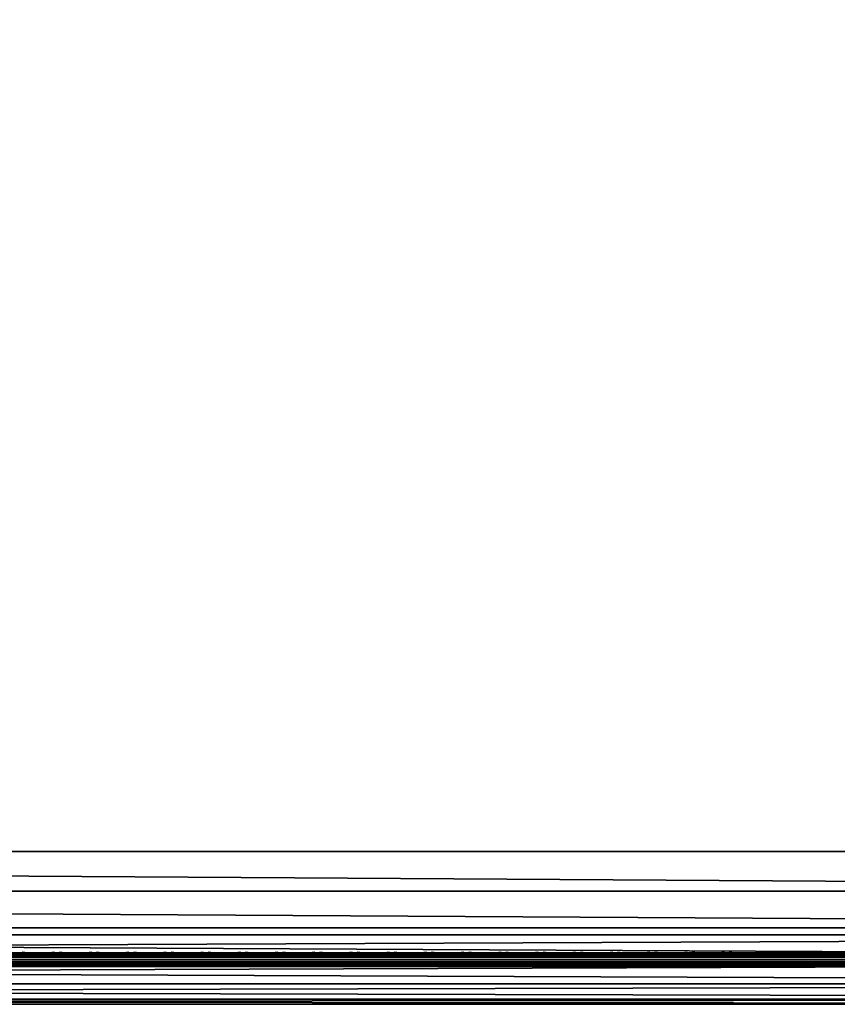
# Model space of a CAD drawing. Header units: inches. Extents: x 0 to 46, y -28.1 to 0.1.
# Tile 60 of 122: x 28.5 to 34.4, y -28 to -20.9. Entities that reach past the tile are written whole.
import ezdxf

# ---------------------------------------------------------------- set-up
doc = ezdxf.new("R2010")
doc.units = ezdxf.units.IN
doc.header["$LTSCALE"] = 0.03937
doc.header["$MEASUREMENT"] = 0
for name, color, linetype in [('A-FURN-3-ST', 151, 'Continuous'), ('A-FURN-3-ST-SEAM', 250, 'Continuous'), ('A-FURN-3-STITCH', 15, 'Continuous')]:
    doc.layers.add(name, color=color, linetype=linetype)

msp = doc.modelspace()

# ---------------------------------------------------------------- meshes
at = {"layer": 'A-FURN-3-ST'}
mesh = msp.add_polyface(dxfattribs=at)
corners = [(0.25, -1.1, 18), (45.75, -1.1, 18), (0.25, -0.8154, 17.9626), (45.75, -0.8154, 17.9626), (0.25, -0.5502, 17.8528), (45.75, -0.5502, 17.8528), (0.25, -0.3225, 17.6781), (45.75, -0.3225, 17.6781), (0.25, -0.1477, 17.4505), (45.75, -0.1477, 17.4505), (0.25, -0.0377, 17.1854), (45.75, -0.0377, 17.1854), (0.25, 0, 16.9008), (45.75, 0.0088, 5.5004), (0.25, 0.0088, 5.5004), (0.25, -0.0292, 5.3089), (45.75, -0.0292, 5.3089), (0.25, -0.1375, 5.1466), (45.75, -0.1375, 5.1466), (0.25, -0.2998, 5.0381), (45.75, -0.2998, 5.0381), (0.25, -0.4912, 5), (0.25, -27.51, 5), (0.125, -0.4912, 5.0335), (0.125, -27.51, 5.0335), (0.0335, -0.4912, 5.125), (0.0335, -0.1447, 5.3567), (0.125, -0.0247, 5.5004), (0.125, -0.0601, 5.3217), (0.125, -0.1612, 5.1703), (0.125, -0.3126, 5.069), (0.0335, -0.125, 16.9008), (0.125, -0.0335, 16.9008), (0.125, -0.07, 17.1767), (0.0335, -0.8478, 17.8418), (0.125, -1.1, 17.9665), (0.125, -0.8241, 17.9302), (0.0335, -0.4108, 17.5897), (0.125, -0.3462, 17.6544), (0.125, -0.1767, 17.4337), (0.0335, -0.2559, 17.3879), (0.0335, -0.1584, 17.153), (0.125, -0.567, 17.8238), (0.125, -26.91, 17.9665), (0.25, -26.91, 18)]
mesh.append_faces([[corners[k] for k in face] for face in [(0, 1, 2), (2, 3, 4), (4, 5, 6), (6, 7, 8), (8, 9, 10), (10, 11, 12), (12, 13, 14), (14, 13, 15), (15, 16, 17), (17, 18, 19), (19, 20, 21), (21, 22, 23), (23, 24, 25), (26, 27, 28), (28, 27, 14), (28, 14, 15), (28, 15, 29), (29, 15, 17), (29, 17, 30), (30, 17, 19), (30, 19, 23), (23, 19, 21), (23, 25, 30), (27, 31, 32), (27, 32, 14), (14, 32, 12), (31, 33, 32), (32, 33, 10), (32, 10, 12), (34, 35, 36), (37, 38, 39, 40), (40, 39, 33, 41), (35, 0, 36), (36, 0, 2), (36, 2, 42), (42, 2, 4), (42, 4, 38), (38, 4, 6), (38, 6, 39), (39, 6, 8), (39, 8, 33), (33, 8, 10), (35, 43, 0), (44, 1, 0)]])
mesh = msp.add_polyface(dxfattribs=at)
corners = [(45.875, -0.4912, 5.0335), (45.875, -27.51, 5.0335), (45.75, -0.4912, 5), (45.75, 0.0088, 5.5004), (45.875, -0.0247, 5.5004), (45.75, -0.0292, 5.3089), (45.875, -0.0601, 5.3217), (45.75, -0.1375, 5.1466), (45.875, -0.1612, 5.1703), (45.75, -0.2998, 5.0381), (45.875, -0.3126, 5.069), (45.9665, -0.3477, 5.1536), (45.9665, -0.1162, 5.5003), (45.9665, -0.1447, 5.3567), (45.9665, -0.226, 5.2349), (45.75, 0, 16.9008), (45.875, -0.0335, 16.9008), (45.75, -1.1, 18), (45.875, -1.1, 17.9665), (45.75, -0.8154, 17.9626), (45.875, -0.8241, 17.9302), (45.75, -0.5502, 17.8528), (45.875, -0.567, 17.8238), (45.75, -0.3225, 17.6781), (45.875, -0.3462, 17.6544), (45.75, -0.1477, 17.4505), (45.875, -0.1767, 17.4337), (45.75, -0.0377, 17.1854), (45.875, -0.07, 17.1767), (45.9665, -0.1584, 17.153), (45.9665, -1.1, 17.875), (45.75, -26.91, 18), (45.875, -26.91, 17.9665), (0.25, -0.8154, 17.9626), (0.25, -0.5502, 17.8528), (0.25, -0.3225, 17.6781), (0.25, -0.1477, 17.4505), (0.25, -0.0377, 17.1854), (0.25, 0, 16.9008), (0.25, -0.0292, 5.3089), (0.25, -0.1375, 5.1466), (0.25, -0.2998, 5.0381), (0.25, -0.4912, 5), (45.75, -27.51, 5)]
mesh.append_faces([[corners[k] for k in face] for face in [(0, 1, 2), (3, 4, 5), (5, 4, 6), (5, 6, 7), (7, 6, 8), (7, 8, 9), (9, 8, 10), (9, 10, 2), (2, 10, 0), (0, 10, 11), (12, 6, 4), (8, 6, 13, 14), (3, 15, 4), (4, 15, 16), (4, 16, 12), (17, 18, 19), (19, 18, 20), (19, 20, 21), (21, 20, 22), (21, 22, 23), (23, 22, 24), (23, 24, 25), (25, 24, 26), (25, 26, 27), (27, 26, 28), (27, 28, 15), (15, 28, 16), (16, 28, 29), (18, 30, 20), (17, 31, 18), (18, 32, 30), (33, 17, 19), (34, 19, 21), (35, 21, 23), (36, 23, 25), (37, 25, 27), (38, 27, 15), (15, 3, 38), (39, 3, 5), (40, 5, 7), (41, 7, 9), (42, 9, 2), (2, 43, 42)]])
mesh = msp.add_polyface(dxfattribs=at)
corners = [(0.25, -0.4912, 5), (45.75, -27.51, 5), (0.25, -27.51, 5), (0.125, -0.4912, 5.0335), (0.125, -27.51, 5.0335), (0.25, -28.01, 5.5), (0.125, -27.9765, 5.5), (0.25, -27.9719, 5.3087), (0.125, -27.941, 5.3215), (0.25, -27.8636, 5.1464), (0.125, -27.8399, 5.1701), (0.25, -27.7013, 5.0381), (0.125, -27.6885, 5.069), (0.0335, -27.6535, 5.1535), (0.0335, -27.885, 5.5), (0.25, -28.01, 16.9), (0.125, -27.9765, 16.9), (0.25, -26.91, 18), (0.125, -26.91, 17.9665), (0.25, -27.1947, 17.9625), (0.125, -27.186, 17.9302), (0.25, -27.46, 17.8526), (0.125, -27.4433, 17.8236), (0.25, -27.6878, 17.6778), (0.125, -27.6641, 17.6541), (0.25, -27.8626, 17.45), (0.125, -27.8336, 17.4333), (0.25, -27.9725, 17.1847), (0.125, -27.9402, 17.176), (0.0335, -27.8518, 17.1523), (0.0335, -26.91, 17.875), (0.0335, -27.5994, 17.5894), (0.0335, -27.7544, 17.3875), (0.125, -1.1, 17.9665), (0.25, -1.1, 18), (45.75, -28.01, 16.9), (45.75, -27.9725, 17.1847), (45.75, -27.8626, 17.45), (45.75, -27.6878, 17.6778), (45.75, -27.46, 17.8526), (45.75, -27.1947, 17.9625), (45.75, -27.7013, 5.0381), (45.75, -27.8636, 5.1464), (45.75, -27.9719, 5.3087)]
mesh.append_faces([[corners[k] for k in face] for face in [(0, 1, 2), (3, 2, 4), (5, 6, 7), (7, 6, 8), (7, 8, 9), (9, 8, 10), (9, 10, 11), (11, 10, 12), (11, 12, 2), (2, 12, 4), (4, 12, 13), (14, 8, 6), (5, 15, 6), (6, 15, 16), (6, 16, 14), (17, 18, 19), (19, 18, 20), (19, 20, 21), (21, 20, 22), (21, 22, 23), (23, 22, 24), (23, 24, 25), (25, 24, 26), (25, 26, 27), (27, 26, 28), (27, 28, 15), (15, 28, 16), (16, 28, 29), (18, 30, 20), (24, 31, 32, 26), (26, 32, 29, 28), (33, 30, 18), (34, 18, 17), (15, 35, 27), (27, 36, 25), (25, 37, 23), (23, 38, 21), (21, 39, 19), (19, 40, 17), (5, 35, 15), (2, 1, 11), (11, 41, 9), (9, 42, 7), (7, 43, 5)]])
mesh = msp.add_polyface(dxfattribs=at)
corners = [(45.875, -0.4912, 5.0335), (45.9665, -27.51, 5.125), (45.875, -27.51, 5.0335), (45.75, -0.4912, 5), (45.75, -27.51, 5), (45.9665, -27.8565, 5.3565), (45.875, -27.9765, 5.5), (45.875, -27.941, 5.3215), (45.75, -28.01, 5.5), (45.75, -27.9719, 5.3087), (45.875, -27.8399, 5.1701), (45.75, -27.8636, 5.1464), (45.875, -27.6885, 5.069), (45.75, -27.7013, 5.0381), (45.9665, -27.6535, 5.1535), (45.9665, -27.7752, 5.2348), (45.9665, -27.885, 16.9), (45.875, -27.9765, 16.9), (45.75, -28.01, 16.9), (45.875, -27.9402, 17.176), (45.75, -27.9725, 17.1847), (45.9665, -27.1624, 17.8418), (45.875, -26.91, 17.9665), (45.875, -27.186, 17.9302), (45.75, -26.91, 18), (45.75, -27.1947, 17.9625), (45.875, -27.4433, 17.8236), (45.75, -27.46, 17.8526), (45.875, -27.6641, 17.6541), (45.75, -27.6878, 17.6778), (45.875, -27.8336, 17.4333), (45.75, -27.8626, 17.45), (45.875, -1.1, 17.9665), (0.25, -27.9725, 17.1847), (0.25, -27.8626, 17.45), (0.25, -27.6878, 17.6778), (0.25, -27.46, 17.8526), (0.25, -27.1947, 17.9625), (0.25, -26.91, 18), (0.25, -28.01, 5.5), (0.25, -27.7013, 5.0381), (0.25, -27.8636, 5.1464), (0.25, -27.9719, 5.3087), (45.75, -1.1, 18)]
mesh.append_faces([[corners[k] for k in face] for face in [(0, 1, 2), (3, 2, 4), (5, 6, 7), (7, 6, 8), (7, 8, 9), (7, 9, 10), (10, 9, 11), (10, 11, 12), (12, 11, 13), (12, 13, 2), (2, 13, 4), (2, 1, 12), (12, 14, 15, 10), (6, 16, 17), (6, 17, 8), (8, 17, 18), (16, 19, 17), (17, 19, 20), (17, 20, 18), (21, 22, 23), (22, 24, 23), (23, 24, 25), (23, 25, 26), (26, 25, 27), (26, 27, 28), (28, 27, 29), (28, 29, 30), (30, 29, 31), (30, 31, 19), (19, 31, 20), (32, 24, 22), (33, 18, 20), (34, 20, 31), (35, 31, 29), (36, 29, 27), (37, 27, 25), (38, 25, 24), (8, 18, 39), (40, 4, 13), (41, 13, 11), (42, 11, 9), (39, 9, 8), (24, 43, 38)]])
at = {"layer": 'A-FURN-3-ST-SEAM'}
mesh = msp.add_polyface(dxfattribs=at)
corners = [(34.5, -27.6385, 17.6706), (36.375, -27.6444, 17.6539), (34.5, -27.6444, 17.6539), (9.625, -27.6385, 17.6706), (9.625, -27.6444, 17.6539), (7.75, -27.6385, 17.6706), (9.625, -27.671, 17.631), (9.625, -27.6558, 17.6402), (34.5, -27.6558, 17.6402), (34.5, -27.671, 17.631), (36.375, -27.6558, 17.6402), (36.375, -27.671, 17.631), (36.375, -27.6884, 17.6276), (34.5, -27.6884, 17.6276), (9.625, -27.6884, 17.6276), (9.625, -27.7207, 17.6406), (9.625, -27.7057, 17.6311), (34.5, -27.7057, 17.6311), (34.5, -27.7207, 17.6406), (36.375, -27.7057, 17.6311), (36.375, -27.7207, 17.6406), (36.375, -27.7376, 17.6713), (34.5, -27.7376, 17.6713), (9.625, -27.7376, 17.6713), (9.625, -27.7295, 17.7053), (9.625, -27.7367, 17.689), (34.5, -27.7367, 17.689), (34.5, -27.7295, 17.7053), (7.75, -27.642, 17.6969), (9.625, -27.642, 17.6969), (34.5, -27.642, 17.6969), (36.375, -27.6385, 17.6706), (36.375, -27.7367, 17.689), (7.75, -27.7057, 17.6311), (7.75, -27.6884, 17.6276), (7.75, -27.6558, 17.6402), (7.75, -27.6444, 17.6539), (34.5, -27.6517, 17.7118), (9.625, -27.6517, 17.7118), (7.75, -27.6517, 17.7118), (34.5, -27.6661, 17.7221), (9.625, -27.6661, 17.7221), (7.75, -27.6661, 17.7221), (34.5, -27.701, 17.7257), (9.625, -27.701, 17.7257), (7.75, -27.701, 17.7257), (34.5, -27.7171, 17.7182), (9.625, -27.7171, 17.7182), (7.75, -27.7171, 17.7182), (7.75, -27.7295, 17.7053)]
mesh.append_faces([[corners[k] for k in face] for face in [(0, 1, 2), (0, 2, 3), (3, 2, 4), (3, 4, 5), (3, 28, 29), (3, 29, 0), (0, 29, 30), (0, 30, 31)]])
mesh.append_faces([[corners[k] for k in face] for face in [(6, 7, 8, 9), (9, 8, 10, 11), (11, 12, 13, 9), (9, 13, 14, 6), (15, 16, 17, 18), (18, 17, 19, 20), (20, 21, 22, 18), (18, 22, 23, 15), (24, 25, 26, 27), (21, 32, 26, 22), (22, 26, 25, 23), (12, 19, 17, 13), (13, 17, 16, 14), (14, 16, 33, 34), (2, 8, 7, 4), (4, 7, 35, 36), (37, 30, 29, 38), (38, 29, 28, 39), (40, 37, 38, 41), (41, 38, 39, 42), (43, 40, 41, 44), (44, 41, 42, 45), (46, 43, 44, 47), (47, 44, 45, 48), (27, 46, 47, 24), (24, 47, 48, 49)]], dxfattribs={"vtx0": -1, "vtx2": -1})
at = {"layer": 'A-FURN-3-STITCH'}
mesh = msp.add_polymesh((7, 4), dxfattribs=at)
for k, corner in enumerate([(28.7303, -27.6428, 17.7154), (28.7303, -27.6406, 17.7168), (28.7304, -27.6363, 17.7197), (28.7304, -27.6341, 17.7212), (28.692, -27.647, 17.722), (28.6921, -27.6474, 17.7272), (28.6921, -27.6431, 17.7302), (28.6921, -27.6384, 17.7279), (28.6532, -27.6496, 17.7262), (28.6533, -27.65, 17.7314), (28.6533, -27.6457, 17.7343), (28.6533, -27.641, 17.7321), (28.6142, -27.6505, 17.7279), (28.6142, -27.6508, 17.733), (28.6143, -27.6465, 17.736), (28.6142, -27.6418, 17.7337), (28.5751, -27.6496, 17.727), (28.5752, -27.65, 17.7321), (28.5752, -27.6457, 17.7351), (28.5752, -27.641, 17.7328), (28.5362, -27.647, 17.7235), (28.5363, -27.6474, 17.7287), (28.5363, -27.6431, 17.7316), (28.5363, -27.6384, 17.7294), (28.4978, -27.6428, 17.7176), (28.4978, -27.6406, 17.7191), (28.4979, -27.6363, 17.722), (28.4979, -27.6341, 17.7234)]):
    mesh.set_mesh_vertex(divmod(k, 4), corner)
mesh = msp.add_polymesh((7, 4), dxfattribs=at)
for k, corner in enumerate([(28.9982, -27.6428, 17.7154), (28.9982, -27.6406, 17.7168), (28.9982, -27.6363, 17.7197), (28.9982, -27.6341, 17.7212), (28.9599, -27.647, 17.722), (28.9599, -27.6474, 17.7272), (28.96, -27.6431, 17.7302), (28.9599, -27.6384, 17.7279), (28.9211, -27.6496, 17.7262), (28.9212, -27.65, 17.7314), (28.9212, -27.6457, 17.7343), (28.9212, -27.641, 17.7321), (28.882, -27.6505, 17.7279), (28.8821, -27.6508, 17.733), (28.8821, -27.6465, 17.736), (28.8821, -27.6418, 17.7337), (28.843, -27.6496, 17.727), (28.843, -27.65, 17.7321), (28.843, -27.6457, 17.7351), (28.843, -27.641, 17.7328), (28.8041, -27.647, 17.7235), (28.8041, -27.6474, 17.7287), (28.8042, -27.6431, 17.7316), (28.8042, -27.6384, 17.7294), (28.7657, -27.6428, 17.7176), (28.7657, -27.6406, 17.7191), (28.7657, -27.6363, 17.722), (28.7657, -27.6341, 17.7234)]):
    mesh.set_mesh_vertex(divmod(k, 4), corner)
mesh = msp.add_polymesh((7, 4), dxfattribs=at)
for k, corner in enumerate([(29.266, -27.6428, 17.7154), (29.2661, -27.6406, 17.7168), (29.2661, -27.6363, 17.7197), (29.2661, -27.6341, 17.7212), (29.2278, -27.647, 17.722), (29.2278, -27.6474, 17.7272), (29.2278, -27.6431, 17.7302), (29.2278, -27.6384, 17.7279), (29.189, -27.6496, 17.7262), (29.189, -27.65, 17.7314), (29.189, -27.6457, 17.7343), (29.189, -27.641, 17.7321), (29.1499, -27.6505, 17.7279), (29.1499, -27.6508, 17.733), (29.15, -27.6465, 17.736), (29.15, -27.6418, 17.7337), (29.1108, -27.6496, 17.727), (29.1109, -27.65, 17.7321), (29.1109, -27.6457, 17.7351), (29.1109, -27.641, 17.7328), (29.072, -27.647, 17.7235), (29.072, -27.6474, 17.7287), (29.072, -27.6431, 17.7316), (29.072, -27.6384, 17.7294), (29.0335, -27.6428, 17.7176), (29.0336, -27.6406, 17.7191), (29.0336, -27.6363, 17.722), (29.0336, -27.6341, 17.7234)]):
    mesh.set_mesh_vertex(divmod(k, 4), corner)
mesh = msp.add_polymesh((7, 4), dxfattribs=at)
for k, corner in enumerate([(29.5339, -27.6428, 17.7154), (29.5339, -27.6406, 17.7168), (29.5339, -27.6363, 17.7197), (29.534, -27.6341, 17.7212), (29.4956, -27.647, 17.722), (29.4957, -27.6474, 17.7272), (29.4957, -27.6431, 17.7302), (29.4957, -27.6384, 17.7279), (29.4568, -27.6496, 17.7262), (29.4569, -27.65, 17.7314), (29.4569, -27.6457, 17.7343), (29.4569, -27.641, 17.7321), (29.4178, -27.6505, 17.7279), (29.4178, -27.6508, 17.733), (29.4178, -27.6465, 17.736), (29.4178, -27.6418, 17.7337), (29.3787, -27.6496, 17.727), (29.3787, -27.65, 17.7321), (29.3788, -27.6457, 17.7351), (29.3787, -27.641, 17.7328), (29.3398, -27.647, 17.7235), (29.3399, -27.6474, 17.7287), (29.3399, -27.6431, 17.7316), (29.3399, -27.6384, 17.7294), (29.3014, -27.6428, 17.7176), (29.3014, -27.6406, 17.7191), (29.3014, -27.6363, 17.722), (29.3015, -27.6341, 17.7234)]):
    mesh.set_mesh_vertex(divmod(k, 4), corner)
mesh = msp.add_polymesh((7, 4), dxfattribs=at)
for k, corner in enumerate([(29.8018, -27.6428, 17.7154), (29.8018, -27.6406, 17.7168), (29.8018, -27.6363, 17.7197), (29.8018, -27.6341, 17.7212), (29.7635, -27.647, 17.722), (29.7635, -27.6474, 17.7272), (29.7635, -27.6431, 17.7302), (29.7635, -27.6384, 17.7279), (29.7247, -27.6496, 17.7262), (29.7247, -27.65, 17.7314), (29.7247, -27.6457, 17.7343), (29.7247, -27.641, 17.7321), (29.6856, -27.6505, 17.7279), (29.6857, -27.6508, 17.733), (29.6857, -27.6465, 17.736), (29.6857, -27.6418, 17.7337), (29.6465, -27.6496, 17.727), (29.6466, -27.65, 17.7321), (29.6466, -27.6457, 17.7351), (29.6466, -27.641, 17.7328), (29.6077, -27.647, 17.7235), (29.6077, -27.6474, 17.7287), (29.6077, -27.6431, 17.7316), (29.6077, -27.6384, 17.7294), (29.5693, -27.6428, 17.7176), (29.5693, -27.6406, 17.7191), (29.5693, -27.6363, 17.722), (29.5693, -27.6341, 17.7234)]):
    mesh.set_mesh_vertex(divmod(k, 4), corner)
mesh = msp.add_polymesh((7, 4), dxfattribs=at)
for k, corner in enumerate([(30.0696, -27.6428, 17.7154), (30.0696, -27.6406, 17.7168), (30.0697, -27.6363, 17.7197), (30.0697, -27.6341, 17.7212), (30.0313, -27.647, 17.722), (30.0314, -27.6474, 17.7272), (30.0314, -27.6431, 17.7302), (30.0314, -27.6384, 17.7279), (29.9925, -27.6496, 17.7262), (29.9926, -27.65, 17.7314), (29.9926, -27.6457, 17.7343), (29.9926, -27.641, 17.7321), (29.9535, -27.6505, 17.7279), (29.9535, -27.6508, 17.733), (29.9535, -27.6465, 17.736), (29.9535, -27.6418, 17.7337), (29.9144, -27.6496, 17.727), (29.9144, -27.65, 17.7321), (29.9145, -27.6457, 17.7351), (29.9144, -27.641, 17.7328), (29.8755, -27.647, 17.7235), (29.8756, -27.6474, 17.7287), (29.8756, -27.6431, 17.7316), (29.8756, -27.6384, 17.7294), (29.8371, -27.6428, 17.7176), (29.8371, -27.6406, 17.7191), (29.8372, -27.6363, 17.722), (29.8372, -27.6341, 17.7234)]):
    mesh.set_mesh_vertex(divmod(k, 4), corner)
mesh = msp.add_polymesh((7, 4), dxfattribs=at)
for k, corner in enumerate([(30.3375, -27.6428, 17.7154), (30.3375, -27.6406, 17.7168), (30.3375, -27.6363, 17.7197), (30.3375, -27.6341, 17.7212), (30.2992, -27.647, 17.722), (30.2992, -27.6474, 17.7272), (30.2993, -27.6431, 17.7302), (30.2992, -27.6384, 17.7279), (30.2604, -27.6496, 17.7262), (30.2604, -27.65, 17.7314), (30.2605, -27.6457, 17.7343), (30.2604, -27.641, 17.7321), (30.2213, -27.6505, 17.7279), (30.2214, -27.6508, 17.733), (30.2214, -27.6465, 17.736), (30.2214, -27.6418, 17.7337), (30.1822, -27.6496, 17.727), (30.1823, -27.65, 17.7321), (30.1823, -27.6457, 17.7351), (30.1823, -27.641, 17.7328), (30.1434, -27.647, 17.7235), (30.1434, -27.6474, 17.7287), (30.1435, -27.6431, 17.7316), (30.1434, -27.6384, 17.7294), (30.105, -27.6428, 17.7176), (30.105, -27.6406, 17.7191), (30.105, -27.6363, 17.722), (30.105, -27.6341, 17.7234)]):
    mesh.set_mesh_vertex(divmod(k, 4), corner)
mesh = msp.add_polymesh((7, 4), dxfattribs=at)
for k, corner in enumerate([(30.6053, -27.6428, 17.7154), (30.6053, -27.6406, 17.7168), (30.6054, -27.6363, 17.7197), (30.6054, -27.6341, 17.7212), (30.567, -27.647, 17.722), (30.5671, -27.6474, 17.7272), (30.5671, -27.6431, 17.7302), (30.5671, -27.6384, 17.7279), (30.5282, -27.6496, 17.7262), (30.5283, -27.65, 17.7314), (30.5283, -27.6457, 17.7343), (30.5283, -27.641, 17.7321), (30.4892, -27.6505, 17.7279), (30.4892, -27.6508, 17.733), (30.4893, -27.6465, 17.736), (30.4892, -27.6418, 17.7337), (30.4501, -27.6496, 17.727), (30.4502, -27.65, 17.7321), (30.4502, -27.6457, 17.7351), (30.4502, -27.641, 17.7328), (30.4112, -27.647, 17.7235), (30.4113, -27.6474, 17.7287), (30.4113, -27.6431, 17.7316), (30.4113, -27.6384, 17.7294), (30.3728, -27.6428, 17.7176), (30.3728, -27.6406, 17.7191), (30.3729, -27.6363, 17.722), (30.3729, -27.6341, 17.7234)]):
    mesh.set_mesh_vertex(divmod(k, 4), corner)
mesh = msp.add_polymesh((7, 4), dxfattribs=at)
for k, corner in enumerate([(30.8732, -27.6428, 17.7154), (30.8732, -27.6406, 17.7168), (30.8732, -27.6363, 17.7197), (30.8732, -27.6341, 17.7212), (30.8349, -27.647, 17.722), (30.8349, -27.6474, 17.7272), (30.835, -27.6431, 17.7302), (30.8349, -27.6384, 17.7279), (30.7961, -27.6496, 17.7262), (30.7962, -27.65, 17.7314), (30.7962, -27.6457, 17.7343), (30.7962, -27.641, 17.7321), (30.757, -27.6505, 17.7279), (30.7571, -27.6508, 17.733), (30.7571, -27.6465, 17.736), (30.7571, -27.6418, 17.7337), (30.718, -27.6496, 17.727), (30.718, -27.65, 17.7321), (30.718, -27.6457, 17.7351), (30.718, -27.641, 17.7328), (30.6791, -27.647, 17.7235), (30.6791, -27.6474, 17.7287), (30.6792, -27.6431, 17.7316), (30.6792, -27.6384, 17.7294), (30.6407, -27.6428, 17.7176), (30.6407, -27.6406, 17.7191), (30.6407, -27.6363, 17.722), (30.6407, -27.6341, 17.7234)]):
    mesh.set_mesh_vertex(divmod(k, 4), corner)
mesh = msp.add_polymesh((7, 4), dxfattribs=at)
for k, corner in enumerate([(31.141, -27.6428, 17.7154), (31.1411, -27.6406, 17.7168), (31.1411, -27.6363, 17.7197), (31.1411, -27.6341, 17.7212), (31.1028, -27.647, 17.722), (31.1028, -27.6474, 17.7272), (31.1028, -27.6431, 17.7302), (31.1028, -27.6384, 17.7279), (31.064, -27.6496, 17.7262), (31.064, -27.65, 17.7314), (31.064, -27.6457, 17.7343), (31.064, -27.641, 17.7321), (31.0249, -27.6505, 17.7279), (31.0249, -27.6508, 17.733), (31.025, -27.6465, 17.736), (31.025, -27.6418, 17.7337), (30.9858, -27.6496, 17.727), (30.9859, -27.65, 17.7321), (30.9859, -27.6457, 17.7351), (30.9859, -27.641, 17.7328), (30.947, -27.647, 17.7235), (30.947, -27.6474, 17.7287), (30.947, -27.6431, 17.7316), (30.947, -27.6384, 17.7294), (30.9085, -27.6428, 17.7176), (30.9086, -27.6406, 17.7191), (30.9086, -27.6363, 17.722), (30.9086, -27.6341, 17.7234)]):
    mesh.set_mesh_vertex(divmod(k, 4), corner)
mesh = msp.add_polymesh((7, 4), dxfattribs=at)
for k, corner in enumerate([(31.4089, -27.6428, 17.7154), (31.4089, -27.6406, 17.7168), (31.4089, -27.6363, 17.7197), (31.409, -27.6341, 17.7212), (31.3706, -27.647, 17.722), (31.3707, -27.6474, 17.7272), (31.3707, -27.6431, 17.7302), (31.3707, -27.6384, 17.7279), (31.3318, -27.6496, 17.7262), (31.3319, -27.65, 17.7314), (31.3319, -27.6457, 17.7343), (31.3319, -27.641, 17.7321), (31.2928, -27.6505, 17.7279), (31.2928, -27.6508, 17.733), (31.2928, -27.6465, 17.736), (31.2928, -27.6418, 17.7337), (31.2537, -27.6496, 17.727), (31.2537, -27.65, 17.7321), (31.2538, -27.6457, 17.7351), (31.2537, -27.641, 17.7328), (31.2148, -27.647, 17.7235), (31.2149, -27.6474, 17.7287), (31.2149, -27.6431, 17.7316), (31.2149, -27.6384, 17.7294), (31.1764, -27.6428, 17.7176), (31.1764, -27.6406, 17.7191), (31.1764, -27.6363, 17.722), (31.1765, -27.6341, 17.7234)]):
    mesh.set_mesh_vertex(divmod(k, 4), corner)
mesh = msp.add_polymesh((7, 4), dxfattribs=at)
for k, corner in enumerate([(31.6768, -27.6428, 17.7154), (31.6768, -27.6406, 17.7168), (31.6768, -27.6363, 17.7197), (31.6768, -27.6341, 17.7212), (31.6385, -27.647, 17.722), (31.6385, -27.6474, 17.7272), (31.6385, -27.6431, 17.7302), (31.6385, -27.6384, 17.7279), (31.5997, -27.6496, 17.7262), (31.5997, -27.65, 17.7314), (31.5997, -27.6457, 17.7343), (31.5997, -27.641, 17.7321), (31.5606, -27.6505, 17.7279), (31.5607, -27.6508, 17.733), (31.5607, -27.6465, 17.736), (31.5607, -27.6418, 17.7337), (31.5215, -27.6496, 17.727), (31.5216, -27.65, 17.7321), (31.5216, -27.6457, 17.7351), (31.5216, -27.641, 17.7328), (31.4827, -27.647, 17.7235), (31.4827, -27.6474, 17.7287), (31.4827, -27.6431, 17.7316), (31.4827, -27.6384, 17.7294), (31.4443, -27.6428, 17.7176), (31.4443, -27.6406, 17.7191), (31.4443, -27.6363, 17.722), (31.4443, -27.6341, 17.7234)]):
    mesh.set_mesh_vertex(divmod(k, 4), corner)
mesh = msp.add_polymesh((7, 4), dxfattribs=at)
for k, corner in enumerate([(31.9446, -27.6428, 17.7154), (31.9446, -27.6406, 17.7168), (31.9447, -27.6363, 17.7197), (31.9447, -27.6341, 17.7212), (31.9063, -27.647, 17.722), (31.9064, -27.6474, 17.7272), (31.9064, -27.6431, 17.7302), (31.9064, -27.6384, 17.7279), (31.8675, -27.6496, 17.7262), (31.8676, -27.65, 17.7314), (31.8676, -27.6457, 17.7343), (31.8676, -27.641, 17.7321), (31.8285, -27.6505, 17.7279), (31.8285, -27.6508, 17.733), (31.8285, -27.6465, 17.736), (31.8285, -27.6418, 17.7337), (31.7894, -27.6496, 17.727), (31.7894, -27.65, 17.7321), (31.7895, -27.6457, 17.7351), (31.7894, -27.641, 17.7328), (31.7505, -27.647, 17.7235), (31.7506, -27.6474, 17.7287), (31.7506, -27.6431, 17.7316), (31.7506, -27.6384, 17.7294), (31.7121, -27.6428, 17.7176), (31.7121, -27.6406, 17.7191), (31.7122, -27.6363, 17.722), (31.7122, -27.6341, 17.7234)]):
    mesh.set_mesh_vertex(divmod(k, 4), corner)
mesh = msp.add_polymesh((7, 4), dxfattribs=at)
for k, corner in enumerate([(32.2125, -27.6428, 17.7154), (32.2125, -27.6406, 17.7168), (32.2125, -27.6363, 17.7197), (32.2125, -27.6341, 17.7212), (32.1742, -27.647, 17.722), (32.1742, -27.6474, 17.7272), (32.1743, -27.6431, 17.7302), (32.1742, -27.6384, 17.7279), (32.1354, -27.6496, 17.7262), (32.1354, -27.65, 17.7314), (32.1355, -27.6457, 17.7343), (32.1354, -27.641, 17.7321), (32.0963, -27.6505, 17.7279), (32.0964, -27.6508, 17.733), (32.0964, -27.6465, 17.736), (32.0964, -27.6418, 17.7337), (32.0572, -27.6496, 17.727), (32.0573, -27.65, 17.7321), (32.0573, -27.6457, 17.7351), (32.0573, -27.641, 17.7328), (32.0184, -27.647, 17.7235), (32.0184, -27.6474, 17.7287), (32.0185, -27.6431, 17.7316), (32.0184, -27.6384, 17.7294), (31.98, -27.6428, 17.7176), (31.98, -27.6406, 17.7191), (31.98, -27.6363, 17.722), (31.98, -27.6341, 17.7234)]):
    mesh.set_mesh_vertex(divmod(k, 4), corner)
mesh = msp.add_polymesh((7, 4), dxfattribs=at)
for k, corner in enumerate([(32.4803, -27.6428, 17.7154), (32.4803, -27.6406, 17.7168), (32.4804, -27.6363, 17.7197), (32.4804, -27.6341, 17.7212), (32.442, -27.647, 17.722), (32.4421, -27.6474, 17.7272), (32.4421, -27.6431, 17.7302), (32.4421, -27.6384, 17.7279), (32.4032, -27.6496, 17.7262), (32.4033, -27.65, 17.7314), (32.4033, -27.6457, 17.7343), (32.4033, -27.641, 17.7321), (32.3642, -27.6505, 17.7279), (32.3642, -27.6508, 17.733), (32.3643, -27.6465, 17.736), (32.3642, -27.6418, 17.7337), (32.3251, -27.6496, 17.727), (32.3252, -27.65, 17.7321), (32.3252, -27.6457, 17.7351), (32.3252, -27.641, 17.7328), (32.2862, -27.647, 17.7235), (32.2863, -27.6474, 17.7287), (32.2863, -27.6431, 17.7316), (32.2863, -27.6384, 17.7294), (32.2478, -27.6428, 17.7176), (32.2478, -27.6406, 17.7191), (32.2479, -27.6363, 17.722), (32.2479, -27.6341, 17.7234)]):
    mesh.set_mesh_vertex(divmod(k, 4), corner)
mesh = msp.add_polymesh((7, 4), dxfattribs=at)
for k, corner in enumerate([(32.7482, -27.6428, 17.7154), (32.7482, -27.6406, 17.7168), (32.7482, -27.6363, 17.7197), (32.7482, -27.6341, 17.7212), (32.7099, -27.647, 17.722), (32.7099, -27.6474, 17.7272), (32.71, -27.6431, 17.7302), (32.7099, -27.6384, 17.7279), (32.6711, -27.6496, 17.7262), (32.6712, -27.65, 17.7314), (32.6712, -27.6457, 17.7343), (32.6712, -27.641, 17.7321), (32.632, -27.6505, 17.7279), (32.6321, -27.6508, 17.733), (32.6321, -27.6465, 17.736), (32.6321, -27.6418, 17.7337), (32.593, -27.6496, 17.727), (32.593, -27.65, 17.7321), (32.593, -27.6457, 17.7351), (32.593, -27.641, 17.7328), (32.5541, -27.647, 17.7235), (32.5541, -27.6474, 17.7287), (32.5542, -27.6431, 17.7316), (32.5542, -27.6384, 17.7294), (32.5157, -27.6428, 17.7176), (32.5157, -27.6406, 17.7191), (32.5157, -27.6363, 17.722), (32.5157, -27.6341, 17.7234)]):
    mesh.set_mesh_vertex(divmod(k, 4), corner)
mesh = msp.add_polymesh((7, 4), dxfattribs=at)
for k, corner in enumerate([(33.016, -27.6428, 17.7154), (33.0161, -27.6406, 17.7168), (33.0161, -27.6363, 17.7197), (33.0161, -27.6341, 17.7212), (32.9778, -27.647, 17.722), (32.9778, -27.6474, 17.7272), (32.9778, -27.6431, 17.7302), (32.9778, -27.6384, 17.7279), (32.939, -27.6496, 17.7262), (32.939, -27.65, 17.7314), (32.939, -27.6457, 17.7343), (32.939, -27.641, 17.7321), (32.8999, -27.6505, 17.7279), (32.8999, -27.6508, 17.733), (32.9, -27.6465, 17.736), (32.9, -27.6418, 17.7337), (32.8608, -27.6496, 17.727), (32.8609, -27.65, 17.7321), (32.8609, -27.6457, 17.7351), (32.8609, -27.641, 17.7328), (32.822, -27.647, 17.7235), (32.822, -27.6474, 17.7287), (32.822, -27.6431, 17.7316), (32.822, -27.6384, 17.7294), (32.7835, -27.6428, 17.7176), (32.7836, -27.6406, 17.7191), (32.7836, -27.6363, 17.722), (32.7836, -27.6341, 17.7234)]):
    mesh.set_mesh_vertex(divmod(k, 4), corner)
mesh = msp.add_polymesh((7, 4), dxfattribs=at)
for k, corner in enumerate([(33.2839, -27.6428, 17.7154), (33.2839, -27.6406, 17.7168), (33.2839, -27.6363, 17.7197), (33.284, -27.6341, 17.7212), (33.2456, -27.647, 17.722), (33.2457, -27.6474, 17.7272), (33.2457, -27.6431, 17.7302), (33.2457, -27.6384, 17.7279), (33.2068, -27.6496, 17.7262), (33.2069, -27.65, 17.7314), (33.2069, -27.6457, 17.7343), (33.2069, -27.641, 17.7321), (33.1678, -27.6505, 17.7279), (33.1678, -27.6508, 17.733), (33.1678, -27.6465, 17.736), (33.1678, -27.6418, 17.7337), (33.1287, -27.6496, 17.727), (33.1287, -27.65, 17.7321), (33.1288, -27.6457, 17.7351), (33.1287, -27.641, 17.7328), (33.0898, -27.647, 17.7235), (33.0899, -27.6474, 17.7287), (33.0899, -27.6431, 17.7316), (33.0899, -27.6384, 17.7294), (33.0514, -27.6428, 17.7176), (33.0514, -27.6406, 17.7191), (33.0514, -27.6363, 17.722), (33.0515, -27.6341, 17.7234)]):
    mesh.set_mesh_vertex(divmod(k, 4), corner)
mesh = msp.add_polymesh((7, 4), dxfattribs=at)
for k, corner in enumerate([(33.5518, -27.6428, 17.7154), (33.5518, -27.6406, 17.7168), (33.5518, -27.6363, 17.7197), (33.5518, -27.6341, 17.7212), (33.5135, -27.647, 17.722), (33.5135, -27.6474, 17.7272), (33.5135, -27.6431, 17.7302), (33.5135, -27.6384, 17.7279), (33.4747, -27.6496, 17.7262), (33.4747, -27.65, 17.7314), (33.4747, -27.6457, 17.7343), (33.4747, -27.641, 17.7321), (33.4356, -27.6505, 17.7279), (33.4357, -27.6508, 17.733), (33.4357, -27.6465, 17.736), (33.4357, -27.6418, 17.7337), (33.3965, -27.6496, 17.727), (33.3966, -27.65, 17.7321), (33.3966, -27.6457, 17.7351), (33.3966, -27.641, 17.7328), (33.3577, -27.647, 17.7235), (33.3577, -27.6474, 17.7287), (33.3577, -27.6431, 17.7316), (33.3577, -27.6384, 17.7294), (33.3193, -27.6428, 17.7176), (33.3193, -27.6406, 17.7191), (33.3193, -27.6363, 17.722), (33.3193, -27.6341, 17.7234)]):
    mesh.set_mesh_vertex(divmod(k, 4), corner)
mesh = msp.add_polymesh((7, 4), dxfattribs=at)
for k, corner in enumerate([(33.8196, -27.6428, 17.7154), (33.8196, -27.6406, 17.7168), (33.8197, -27.6363, 17.7197), (33.8197, -27.6341, 17.7212), (33.7813, -27.647, 17.722), (33.7814, -27.6474, 17.7272), (33.7814, -27.6431, 17.7302), (33.7814, -27.6384, 17.7279), (33.7425, -27.6496, 17.7262), (33.7426, -27.65, 17.7314), (33.7426, -27.6457, 17.7343), (33.7426, -27.641, 17.7321), (33.7035, -27.6505, 17.7279), (33.7035, -27.6508, 17.733), (33.7035, -27.6465, 17.736), (33.7035, -27.6418, 17.7337), (33.6644, -27.6496, 17.727), (33.6644, -27.65, 17.7321), (33.6645, -27.6457, 17.7351), (33.6644, -27.641, 17.7328), (33.6255, -27.647, 17.7235), (33.6256, -27.6474, 17.7287), (33.6256, -27.6431, 17.7316), (33.6256, -27.6384, 17.7294), (33.5871, -27.6428, 17.7176), (33.5871, -27.6406, 17.7191), (33.5872, -27.6363, 17.722), (33.5872, -27.6341, 17.7234)]):
    mesh.set_mesh_vertex(divmod(k, 4), corner)
mesh = msp.add_polymesh((7, 4), dxfattribs=at)
for k, corner in enumerate([(34.0875, -27.6428, 17.7154), (34.0875, -27.6406, 17.7168), (34.0875, -27.6363, 17.7197), (34.0875, -27.6341, 17.7212), (34.0492, -27.647, 17.722), (34.0492, -27.6474, 17.7272), (34.0493, -27.6431, 17.7302), (34.0492, -27.6384, 17.7279), (34.0104, -27.6496, 17.7262), (34.0104, -27.65, 17.7314), (34.0105, -27.6457, 17.7343), (34.0104, -27.641, 17.7321), (33.9713, -27.6505, 17.7279), (33.9714, -27.6508, 17.733), (33.9714, -27.6465, 17.736), (33.9714, -27.6418, 17.7337), (33.9322, -27.6496, 17.727), (33.9323, -27.65, 17.7321), (33.9323, -27.6457, 17.7351), (33.9323, -27.641, 17.7328), (33.8934, -27.647, 17.7235), (33.8934, -27.6474, 17.7287), (33.8935, -27.6431, 17.7316), (33.8934, -27.6384, 17.7294), (33.855, -27.6428, 17.7176), (33.855, -27.6406, 17.7191), (33.855, -27.6363, 17.722), (33.855, -27.6341, 17.7234)]):
    mesh.set_mesh_vertex(divmod(k, 4), corner)
mesh = msp.add_polymesh((7, 4), dxfattribs=at)
for k, corner in enumerate([(34.3553, -27.6428, 17.7154), (34.3553, -27.6406, 17.7168), (34.3554, -27.6363, 17.7197), (34.3554, -27.6341, 17.7212), (34.317, -27.647, 17.722), (34.3171, -27.6474, 17.7272), (34.3171, -27.6431, 17.7302), (34.3171, -27.6384, 17.7279), (34.2782, -27.6496, 17.7262), (34.2783, -27.65, 17.7314), (34.2783, -27.6457, 17.7343), (34.2783, -27.641, 17.7321), (34.2392, -27.6505, 17.7279), (34.2392, -27.6508, 17.733), (34.2393, -27.6465, 17.736), (34.2392, -27.6418, 17.7337), (34.2001, -27.6496, 17.727), (34.2002, -27.65, 17.7321), (34.2002, -27.6457, 17.7351), (34.2002, -27.641, 17.7328), (34.1612, -27.647, 17.7235), (34.1613, -27.6474, 17.7287), (34.1613, -27.6431, 17.7316), (34.1613, -27.6384, 17.7294), (34.1228, -27.6428, 17.7176), (34.1228, -27.6406, 17.7191), (34.1229, -27.6363, 17.722), (34.1229, -27.6341, 17.7234)]):
    mesh.set_mesh_vertex(divmod(k, 4), corner)

doc.saveas('drawing.dxf')
